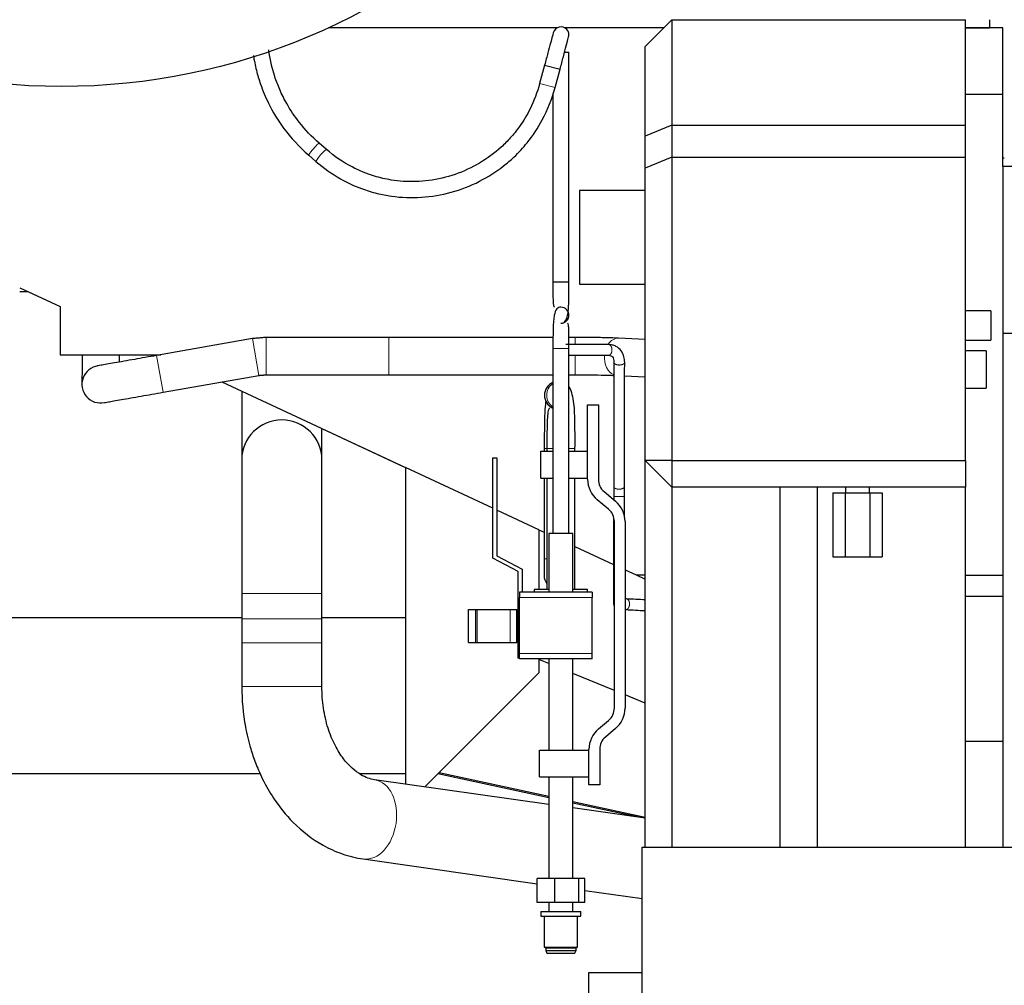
# Model space of a CAD drawing. Header units: inches. Extents: x 0 to 20790, y -12 to 14700.
# Tile 104 of 256: x 1746 to 2483, y 10383 to 11107. Entities that reach past the tile are written whole.
import ezdxf

# ---------------------------------------------------------------- set-up
doc = ezdxf.new("R2010")
doc.units = ezdxf.units.IN
doc.layers.add('1', color=7, linetype='Continuous', true_color=0xffffff)
doc.layers.add('254', color=7, linetype='Continuous', true_color=0xffffff)
doc.styles.add('latin_extended', font='simplex.shx')
doc.dimstyles.get("Standard").update_dxf_attribs({"dimtxt": 0.18, "dimasz": 0.18, "dimexe": 0.18, "dimexo": 0.0625, "dimgap": 0.09, "dimtad": 0, "dimtih": 1, "dimtoh": 1, "dimdec": 4, "dimzin": 0, "dimdsep": 46, "dimtxsty": 'Standard', "dimcen": 0.09, "dimadec": 0, "dimazin": 0, "dimtfac": 1, "dimtdec": 4, "dimtofl": 0, "dimtmove": 0, "dimatfit": 3, "dimfxl": 1, "dimtolj": 1, "dimtzin": 0, "dimarcsym": 0})

# ---------------------------------------------------------------- blocks, each defined once
blk = doc.blocks.new('_U4')
at = {"layer": '254', "color": 3, "linetype": 'Continuous', "lineweight": 13, "transparency": 16777216}
for p, q in [((1196.91, 10968.48), (1196.91, 7971.96)), ((8181.91, 9131.48), (8181.91, 7971.96)), ((1319.41, 8006.96), (8059.41, 8006.96))]:
    blk.add_line(p, q, dxfattribs=at)
at = {"layer": '254', "color": 3, "transparency": 16777216}
for points in [[(1319.41, 8027.37), (1319.41, 7986.54), (1196.91, 8006.96)], [(8059.41, 7986.54), (8059.41, 8027.37), (8181.91, 8006.96)]]:
    blk.add_solid(points, dxfattribs=at)
at = {"layer": 'Defpoints', "color": 0, "transparency": 16777216}
for p in [(1196.91, 11003.48), (8181.91, 9166.48), (8181.91, 8006.96)]:
    blk.add_point(p, dxfattribs=at)
at = {"layer": '254', "color": 2, "lineweight": 13, "transparency": 16777216, "insert": (4473.58, 8190.71), "char_height": 122.5, "attachment_point": 1, "style": 'latin_extended'}
blk.add_mtext('\\A1;6985', dxfattribs=at)

msp = doc.modelspace()

# ---------------------------------------------------------------- linework, layer by layer
at = {"layer": '1', "color": 2, "linetype": 'Continuous', "lineweight": 25}
for p, q in [((2233.915, 11106.981), (2213.915, 11086.981)), ((2233.915, 11106.981), (2453.915, 11106.981)), ((2233.915, 11106.981), (2233.915, 11027.981)), ((2279.915, 11107.063), (2279.915, 11106.981)), ((2453.915, 11027.981), (2453.915, 11106.981)), ((2471.915, 11107.063), (2471.915, 11100.981)), ((2148.216, 11100.98), (1976.799, 11100.98)), ((2227.907, 11100.98), (2153.6, 11100.98)), ((2481.915, 11100.98), (2453.914, 11100.98)), ((2453.915, 11100.981), (2471.915, 11100.981)), ((2481.915, 11050.98), (2481.915, 11100.98)), ((2153.663, 11082.619), (2156.915, 11082.619)), ((2156.915, 10910.619), (2156.915, 11082.619)), ((2213.915, 11019.697), (2213.915, 11086.981)), ((2138.649, 11073.024), (2134.966, 11059.28)), ((2138.649, 11073.024), (2150.24, 11069.918)), ((2146.557, 11056.174), (2150.24, 11069.918)), ((2144.915, 11052.022), (2144.915, 10910.619)), ((2481.915, 11050.98), (2453.914, 11050.98)), ((2481.915, 10996.979), (2481.915, 11050.98)), ((2233.915, 11027.981), (2213.915, 11019.697)), ((2233.915, 11027.981), (2453.915, 11027.981)), ((2233.915, 11027.981), (2233.915, 11003.981)), ((2453.915, 11003.981), (2453.915, 11027.981)), ((2213.915, 10995.697), (2213.915, 11019.697)), ((1975.309, 11009.849), (1969.921, 11014.534)), ((1962.047, 11005.479), (1967.434, 11000.794)), ((2233.915, 11003.981), (2213.915, 10995.697)), ((2233.915, 11003.981), (2453.915, 11003.981)), ((2233.915, 11003.981), (2233.915, 10776.712)), ((2453.915, 10776.712), (2453.915, 11003.981)), ((2481.913, 11003.48), (2482.907, 11003.48)), ((2213.915, 10776.712), (2213.915, 10995.697)), ((2505.673, 10996.98), (2481.915, 10996.98)), ((2481.915, 10996.98), (2481.915, 10871.98)), ((2164.915, 10978.98), (2164.915, 10908.98)), ((2213.915, 10978.98), (2164.915, 10978.98)), ((1745.608, 10906.226), (1775.915, 10892.093)), ((2144.915, 10910.619), (2150.915, 10910.619)), ((2150.915, 10910.619), (2156.915, 10910.619)), ((2164.915, 10908.98), (2213.915, 10908.98)), ((1745.608, 10903.325), (1751.816, 10903.325)), ((1751.816, 10903.325), (1775.918, 10892.086)), ((1775.915, 10892.093), (1775.915, 10855.98)), ((2150.915, 10891.62), (2150.915, 10891.62)), ((2472.915, 10888.981), (2472.915, 10866.981)), ((1919.862, 10868.084), (1848.088, 10855.428)), ((2213.915, 10867.484), (2193.998, 10868.376)), ((2505.673, 10871.98), (2481.915, 10871.98)), ((2481.915, 10871.98), (2481.915, 10487.017)), ((1775.915, 10855.98), (1851.218, 10855.98)), ((2469.415, 10858.98), (2453.915, 10858.98)), ((2469.415, 10858.98), (2469.415, 10830.98)), ((1852.95, 10827.854), (1924.724, 10840.509)), ((2198.614, 10840.141), (2213.917, 10839.455)), ((1897.006, 10835.622), (1911.914, 10828.67)), ((1897.012, 10835.622), (2034.424, 10771.543)), ((2453.915, 10830.98), (2469.415, 10830.98)), ((2170.915, 10818.344), (2178.915, 10818.344)), ((2170.915, 10762.67), (2170.915, 10818.344)), ((2178.915, 10818.344), (2178.915, 10762.67)), ((1971.912, 10800.692), (2032.681, 10772.355)), ((2135.915, 10783.619), (2144.915, 10783.619)), ((2135.915, 10763.619), (2135.915, 10783.619)), ((2138.404, 10785.632), (2138.402, 10783.619)), ((2140.414, 10785.619), (2140.414, 10783.618)), ((2156.914, 10783.619), (2170.915, 10783.619)), ((2161.414, 10783.618), (2161.414, 10785.619)), ((2099.915, 10778.619), (2102.915, 10778.619)), ((2099.915, 10703.619), (2099.915, 10778.619)), ((2102.915, 10778.619), (2102.915, 10705.43)), ((2213.915, 10487.011), (2213.915, 10776.712)), ((2233.915, 10776.712), (2213.915, 10776.712)), ((2213.915, 10776.712), (2233.915, 10756.712)), ((2233.915, 10776.712), (2453.915, 10776.712)), ((2233.915, 10776.712), (2233.915, 10756.712)), ((2453.915, 10776.712), (2453.915, 10756.712)), ((2034.424, 10771.543), (2034.424, 10534.297)), ((2099.914, 10741.003), (2034.424, 10771.543)), ((2135.915, 10763.619), (2144.915, 10763.619)), ((2138.377, 10763.618), (2138.301, 10703.134)), ((2140.414, 10763.618), (2140.415, 10680.121)), ((2156.914, 10763.619), (2170.915, 10763.619)), ((2161.415, 10680.121), (2161.414, 10763.618)), ((2183.201, 10753.478), (2191.771, 10746.287)), ((2233.915, 10756.712), (2233.915, 10487.013)), ((2453.915, 10756.712), (2233.915, 10756.712)), ((2354.44, 10752.481), (2363.677, 10752.481)), ((2354.44, 10752.481), (2354.44, 10704.481)), ((2363.677, 10752.481), (2382.152, 10752.481)), ((2363.677, 10752.481), (2363.677, 10704.481)), ((2382.152, 10752.481), (2391.39, 10752.481)), ((2382.152, 10752.481), (2382.152, 10704.481)), ((2391.39, 10752.481), (2391.39, 10704.481)), ((2453.915, 10487.013), (2453.915, 10756.712)), ((2186.628, 10740.159), (2178.059, 10747.349)), ((2134.424, 10724.91), (2102.914, 10739.604)), ((2190.915, 10591.158), (2190.915, 10730.966)), ((2198.915, 10730.966), (2198.915, 10591.158)), ((2134.424, 10724.91), (2138.326, 10723.09)), ((2134.424, 10724.91), (2134.424, 10680.118)), ((2159.915, 10722.119), (2141.915, 10722.119)), ((2141.915, 10722.119), (2141.915, 10678.117)), ((2159.915, 10678.117), (2159.915, 10722.119)), ((2161.415, 10712.323), (2190.353, 10698.828)), ((2118.915, 10693.619), (2099.915, 10703.619)), ((2102.915, 10705.43), (2121.915, 10695.43)), ((2354.44, 10704.481), (2363.677, 10704.481)), ((2363.677, 10704.481), (2382.152, 10704.481)), ((2382.152, 10704.481), (2391.39, 10704.481)), ((2118.915, 10628.619), (2118.915, 10693.619)), ((2121.915, 10695.43), (2121.915, 10678.119)), ((2198.914, 10694.836), (2207.182, 10690.98)), ((2207.179, 10690.982), (2213.914, 10687.841)), ((2207.182, 10690.98), (2213.916, 10690.98)), ((2481.915, 10690.631), (2453.914, 10690.631)), ((1911.915, 10677.152), (1911.915, 10658.152)), ((1971.915, 10658.152), (1971.915, 10677.152)), ((2119.915, 10678.119), (2119.915, 10674.119)), ((2174.415, 10678.119), (2119.915, 10678.119)), ((2130.915, 10680.119), (2130.915, 10678.119)), ((2141.914, 10680.119), (2130.915, 10680.119)), ((2170.915, 10680.119), (2159.916, 10680.119)), ((2170.915, 10678.119), (2170.915, 10680.119)), ((2174.415, 10678.119), (2174.415, 10674.119)), ((2119.915, 10632.119), (2119.915, 10674.119)), ((2174.415, 10632.119), (2174.415, 10674.119)), ((2453.915, 10674.981), (2481.915, 10674.981)), ((2081.785, 10665.026), (2087.285, 10665.026)), ((2081.785, 10640.367), (2081.785, 10665.026)), ((2087.285, 10640.367), (2087.285, 10665.026)), ((2087.285, 10665.026), (2088.285, 10665.026)), ((2088.285, 10665.026), (2112.915, 10665.026)), ((2112.915, 10665.026), (2117.915, 10665.026)), ((2117.915, 10640.367), (2117.915, 10665.026)), ((1911.914, 10658.795), (1680.087, 10658.795)), ((1911.915, 10658.152), (1911.915, 10640.152)), ((2034.422, 10658.795), (1971.915, 10658.795)), ((1971.915, 10640.152), (1971.915, 10658.152)), ((1911.915, 10640.152), (1911.915, 10607.346)), ((1971.915, 10607.346), (1971.915, 10640.152)), ((2081.785, 10640.367), (2087.285, 10640.367)), ((2087.285, 10640.367), (2088.285, 10640.367)), ((2088.285, 10640.367), (2112.915, 10640.367)), ((2112.915, 10640.367), (2117.915, 10640.367)), ((2119.915, 10628.119), (2119.915, 10632.119)), ((2174.415, 10628.119), (2174.415, 10632.119)), ((2119.915, 10628.619), (2118.915, 10628.619)), ((2174.415, 10628.119), (2119.915, 10628.119)), ((2134.424, 10628.12), (2134.424, 10617.541)), ((2141.921, 10624.527), (2134.429, 10627.602)), ((2141.915, 10628.12), (2141.915, 10559.619)), ((2159.915, 10559.619), (2159.915, 10628.12)), ((2049.094, 10532.211), (2134.424, 10617.541)), ((2190.921, 10604.419), (2159.923, 10617.14)), ((2213.921, 10594.981), (2198.919, 10601.137)), ((2179.059, 10575.614), (2186.628, 10581.965)), ((2191.771, 10575.837), (2184.201, 10569.486)), ((2453.915, 10566.481), (2481.915, 10566.481)), ((2134.915, 10539.619), (2134.915, 10559.619)), ((2134.915, 10559.619), (2171.915, 10559.619)), ((2171.915, 10533.619), (2171.915, 10560.293)), ((2179.915, 10560.293), (2179.915, 10533.619)), ((1925.706, 10541.931), (1563.72, 10541.931)), ((2034.423, 10541.931), (2000.413, 10541.931)), ((2141.911, 10519.01), (2011.36, 10537.577)), ((2141.921, 10523.925), (2058.744, 10541.86)), ((2141.921, 10524.87), (2059.644, 10542.761)), ((2134.915, 10539.619), (2171.915, 10539.619)), ((2141.915, 10539.619), (2141.915, 10463.619)), ((2159.915, 10463.619), (2159.915, 10539.619)), ((2179.915, 10533.619), (2171.915, 10533.619)), ((2213.913, 10508.77), (2159.913, 10516.45)), ((2213.921, 10509.213), (2159.923, 10520.955)), ((2208.914, 10509.48), (2159.923, 10520.044)), ((2211.695, 10487.01), (2503.695, 10487.01)), ((2211.695, 10337.01), (2211.695, 10487.01)), ((2002.912, 10478.175), (2133.145, 10459.653)), ((2146.417, 10463.619), (2133.147, 10463.619)), ((2133.147, 10445.619), (2133.147, 10463.619)), ((2164.184, 10463.619), (2146.417, 10463.619)), ((2146.417, 10445.619), (2146.417, 10463.619)), ((2168.682, 10463.619), (2164.184, 10463.619)), ((2164.184, 10445.619), (2164.184, 10463.619)), ((2168.682, 10445.619), (2168.682, 10463.619)), ((2168.68, 10454.599), (2211.693, 10448.482)), ((2146.417, 10445.619), (2133.147, 10445.619)), ((2141.915, 10445.619), (2141.915, 10438.819)), ((2164.184, 10445.619), (2146.417, 10445.619)), ((2159.915, 10438.819), (2159.915, 10445.619)), ((2168.682, 10445.619), (2164.184, 10445.619)), ((2135.915, 10438.819), (2150.915, 10438.819)), ((2135.915, 10438.819), (2135.915, 10435.319)), ((2135.915, 10435.319), (2150.915, 10435.319)), ((2138.415, 10435.319), (2138.415, 10412.119)), ((2150.915, 10438.819), (2165.915, 10438.819)), ((2150.915, 10435.319), (2165.915, 10435.319)), ((2163.415, 10412.119), (2163.415, 10435.319)), ((2165.915, 10435.319), (2165.915, 10438.819)), ((2138.415, 10412.119), (2150.915, 10412.119)), ((2138.415, 10412.119), (2139.615, 10411.619)), ((2139.615, 10411.619), (2150.915, 10411.619)), ((2139.615, 10411.619), (2139.615, 10409.619)), ((2150.915, 10412.119), (2163.415, 10412.119)), ((2150.915, 10411.619), (2162.215, 10411.619)), ((2162.215, 10411.619), (2163.415, 10412.119)), ((2162.215, 10409.619), (2162.215, 10411.619)), ((2139.615, 10409.619), (2150.915, 10409.619)), ((2139.615, 10409.619), (2140.415, 10407.619)), ((2140.415, 10407.619), (2150.915, 10407.619)), ((2150.915, 10409.619), (2162.215, 10409.619)), ((2150.915, 10407.619), (2161.415, 10407.619)), ((2161.415, 10407.619), (2162.215, 10409.619)), ((2171.915, 10360.48), (2171.915, 10392.981)), ((2171.915, 10392.981), (2211.694, 10392.981))]:
    msp.add_line(p, q, dxfattribs=at)
at = {"layer": '1', "color": 110, "linetype": 'Continuous', "lineweight": 13}
for p, q in [((2134.966, 11059.28), (2146.557, 11056.174)), ((1924.724, 10840.509), (1919.862, 10868.084)), ((1930.107, 10840.98), (1930.107, 10868.98)), ((2021.915, 10840.98), (2021.915, 10868.98)), ((2161.552, 10863.763), (2161.552, 10868.98)), ((1852.95, 10827.854), (1848.088, 10855.428)), ((2161.552, 10840.98), (2161.552, 10855.644)), ((1911.915, 10677.152), (1971.915, 10677.152)), ((2174.415, 10674.119), (2119.915, 10674.119)), ((2088.285, 10640.367), (2088.285, 10665.026)), ((2112.915, 10640.367), (2112.915, 10665.026)), ((1911.915, 10658.152), (1971.915, 10658.152)), ((1911.915, 10640.152), (1971.915, 10640.152)), ((2174.415, 10632.119), (2119.915, 10632.119)), ((1971.915, 10607.346), (1911.915, 10607.346))]:
    msp.add_line(p, q, dxfattribs=at)
at = {"layer": '1', "color": 2, "linetype": 'Continuous', "lineweight": 25}
msp.add_circle((1776.915, 11532.981), 476, dxfattribs=at)
for centre, radius, start, end in [((2150.915, 11095.618), 6, 356.349375, 180), ((2150.915, 10885.62), 6, 0, 90.084375), ((2150.915, 10885.62), 6, 0, 90), ((2150.915, 10885.62), 6, 269.994375, 0), ((2150.915, 10885.62), 6, 270.07875, 0), ((1806.203, 10833.827), 14, 98.316081, 281.966706), ((1941.915, 10777.152), 30, 0.0225, 180), ((2190.915, 10762.67), 20, 180, 230), ((2190.915, 10762.67), 12, 180, 230), ((2178.915, 10730.966), 20, 0, 50), ((2178.915, 10730.966), 12, 0, 50), ((2148.801, 10690.621), 10.5, 180.523125, 216.984375), ((2178.915, 10591.158), 12, 310, 0), ((2178.915, 10591.158), 20, 310, 0), ((2191.915, 10560.293), 20, 130, 180), ((2191.915, 10560.293), 12, 130, 180)]:
    msp.add_arc(centre, radius, start, end, dxfattribs=at)
at = {"layer": '1', "color": 110, "linetype": 'Continuous', "lineweight": 13}
for centre, major_axis, ratio, start_param, end_param in [((1965.984, 11010.006), (3.937, 4.528), 0.0921523, 0, 3.1415927), ((1971.371, 11005.321), (3.937, 4.528), 0.0921523, 0, 3.1354076), ((2193.372, 10854.39), (-0.627, -13.986), 0.7063969, 3.14162, 4.0128229), ((2150.915, 10860.619), (6, 0), 0.0000397, 3.1415927, 4.712389), ((2150.915, 10860.619), (6, 0), 0.0000397, 4.712389, 6.2831853), ((2193.372, 10854.39), (-0.627, -13.986), 0.7063969, 4.6534133, 6.059865), ((2150.74, 10825.619), (0, 10.5), 0.9999905, 0.6019095, 2.5437083), ((2148.904, 10785.619), (-10.5, 0.013), 0.0000531, 0, 0.6005357), ((2150.914, 10785.619), (10.5, 0), 0.0000482, 3.1416021, 4.0902555), ((2150.914, 10785.619), (10.5, 0), 0.0000482, 5.3268649, 6.283185), ((2148.801, 10703.121), (-10.5, 0.013), 0.0000531, 0, 0.6455979), ((2007.136, 10507.876), (4.224, 29.701), 0.6830231, 3.1404698, 6.2729322)]:
    msp.add_ellipse(centre, major_axis=major_axis, ratio=ratio, start_param=start_param, end_param=end_param, dxfattribs=at)
at = {"layer": '1', "color": 2, "linetype": 'Continuous', "lineweight": 25}
msp.add_ellipse((2149.079, 10825.619), major_axis=(0, 10.5), ratio=0.9999905, start_param=0.4091924, end_param=2.7257243, dxfattribs=at)
for points, knots in [([(2144.915, 11095.618), (2144.905, 11095.704), (2144.609, 11094.811), (2143.237, 11089.938), (2141.134, 11082.246), (2139.531, 11076.306), (2138.649, 11073.024)], [0, 0, 0, 0, 0.2445596, 0.4923557, 0.7441398, 1, 1, 1, 1]), ([(2150.24, 11069.918), (2151.136, 11073.269), (2152.801, 11079.529), (2155.046, 11088.067), (2156.561, 11093.966), (2156.902, 11095.449), (2156.915, 11095.618)], [0, 0, 0, 0, 0.2445069, 0.4928648, 0.7449338, 1, 1, 1, 1]), ([(1969.923, 11014.531), (1964.349, 11019.358), (1955.508, 11028.627), (1946.119, 11042.632), (1940.324, 11054.274), (1935.274, 11067.621), (1932.977, 11077.75), (1932.072, 11084.53)], [0, 0, 0, 0, 0.2686548, 0.4738384, 0.6190245, 0.7480904, 1, 1, 1, 1]), ([(1920.595, 11080.261), (1921.176, 11076.522), (1922.642, 11069.273), (1926.222, 11057.207), (1932.41, 11042.375), (1943.799, 11023.733), (1954.953, 11011.657), (1962.044, 11005.481)], [0, 0, 0, 0, 0.1299753, 0.2538323, 0.4326254, 0.6818645, 1, 1, 1, 1]), ([(1967.432, 11000.796), (1973.175, 10995.805), (1984.003, 10988.147), (1999.85, 10980.756), (2012.779, 10976.787), (2027.718, 10973.905), (2046.507, 10973.21), (2068.938, 10976.999), (2089.855, 10985.093), (2105.233, 10994.891), (2116.947, 11004.972), (2127.221, 11016.067), (2138.573, 11033.231), (2144.258, 11047.613), (2146.557, 11056.174)], [0, 0, 0, 0, 0.1007452, 0.1785975, 0.2334786, 0.2822035, 0.382765, 0.4842073, 0.5856439, 0.6816711, 0.7269949, 0.7924202, 0.8836443, 1, 1, 1, 1]), ([(2134.967, 11059.28), (2133.21, 11052.644), (2129.025, 11041.509), (2120.97, 11028.064), (2113.415, 11018.649), (2103.821, 11008.998), (2090.289, 10999.016), (2071.844, 10990.506), (2052.384, 10985.934), (2036.175, 10985.408), (2022.54, 10986.939), (2009.493, 10989.939), (1992.592, 10996.865), (1981.27, 11004.639), (1975.311, 11009.846)], [0, 0, 0, 0, 0.1014106, 0.1787765, 0.2335355, 0.2822167, 0.3827626, 0.4842496, 0.5857389, 0.681748, 0.7270253, 0.7923334, 0.8831036, 1, 1, 1, 1]), ([(2144.915, 10910.619), (2144.911, 10908.573), (2144.915, 10904.783), (2144.926, 10899.583), (2145.006, 10895.561), (2145.264, 10892.861), (2145.694, 10891.822), (2146.063, 10891.556), (2146.108, 10891.528)], [0, 0, 0, 0, 0.2240257, 0.4346259, 0.6307559, 0.8118758, 0.978023, 1, 1, 1, 1]), ([(2152.665, 10879.969), (2153.191, 10880.189), (2154.816, 10881.501), (2155.904, 10884.689), (2156.527, 10889.908), (2156.792, 10895.506), (2156.899, 10902.611), (2156.924, 10907.803), (2156.915, 10910.619)], [0, 0, 0, 0, 0.0767224, 0.3117024, 0.4578236, 0.6214846, 0.8023571, 1, 1, 1, 1]), ([(2150.915, 10891.62), (2150.313, 10891.586), (2149.049, 10891.373), (2147.033, 10889.795), (2145.925, 10886.551), (2145.302, 10881.331), (2145.038, 10875.733), (2144.931, 10868.627), (2144.906, 10863.435), (2144.915, 10860.619)], [0, 0, 0, 0, 0.0577506, 0.1369342, 0.3565882, 0.4931797, 0.6461679, 0.8152459, 1, 1, 1, 1]), ([(2156.915, 10860.619), (2156.918, 10862.666), (2156.914, 10866.455), (2156.904, 10871.656), (2156.824, 10875.678), (2156.566, 10878.378), (2156.136, 10879.418), (2155.767, 10879.684), (2155.721, 10879.712)], [0, 0, 0, 0, 0.2240197, 0.4346158, 0.6307418, 0.8118578, 0.9780019, 1, 1, 1, 1]), ([(2193.975, 10868.375), (2191.054, 10868.505), (2184.77, 10868.724), (2173.512, 10868.933), (2165.662, 10868.98), (2161.552, 10868.98)], [0, 0, 0, 0, 0.332426, 0.6638143, 1, 1, 1, 1]), ([(2198.638, 10850.277), (2198.625, 10851.769), (2198.218, 10854.829), (2196.147, 10859.209), (2192.894, 10862.033), (2189.444, 10863.381), (2187.499, 10863.616), (2186.475, 10863.624)], [0, 0, 0, 0, 0.1996062, 0.4381336, 0.7098921, 0.8542831, 1, 1, 1, 1]), ([(1792.424, 10855.904), (1792.419, 10855.377), (1792.387, 10852.224), (1792.334, 10846.922), (1792.275, 10841.077), (1792.22, 10835.626), (1792.204, 10834.025), (1792.204, 10833.968)], [0, 0, 0, 0, 0.0396057, 0.2397605, 0.4399154, 0.6359109, 1, 1, 1, 1]), ([(1848.088, 10855.428), (1842.304, 10854.408), (1833.954, 10852.936), (1823.512, 10851.094), (1816.364, 10849.833), (1810.528, 10848.802), (1805.049, 10847.834), (1803.398, 10847.541), (1803.3, 10847.523)], [0, 0, 0, 0, 0.2384817, 0.3671228, 0.4986725, 0.6304009, 0.7595672, 1, 1, 1, 1]), ([(1820.37, 10850.388), (1820.382, 10851.565), (1820.4, 10853.373), (1820.419, 10855.275), (1820.426, 10855.896)], [0, 0, 0, 0, 0.6782287, 1, 1, 1, 1]), ([(2186.564, 10855.625), (2187.258, 10855.623), (2188.43, 10855.398), (2189.656, 10854.466), (2190.444, 10852.827), (2190.631, 10851.256), (2190.638, 10850.314)], [0, 0, 0, 0, 0.2563364, 0.4963907, 0.7387119, 1, 1, 1, 1]), ([(2161.552, 10840.98), (2163.555, 10840.98), (2169.315, 10840.963), (2178.631, 10840.849), (2186.407, 10840.659), (2189.949, 10840.514), (2190.713, 10840.48)], [0, 0, 0, 0, 0.1857352, 0.5412256, 0.8962939, 1, 1, 1, 1]), ([(2161.414, 10785.619), (2161.517, 10792.127), (2161.378, 10804.043), (2161.043, 10820.082), (2159.004, 10828.663), (2157.126, 10831.811), (2156.984, 10832.035)], [0, 0, 0, 0, 0.3364832, 0.6565755, 0.9747748, 1, 1, 1, 1]), ([(1809.106, 10820.131), (1809.124, 10820.133), (1810.633, 10820.397), (1815.896, 10821.324), (1821.574, 10822.324), (1828.582, 10823.558), (1838.895, 10825.376), (1847.186, 10826.837), (1852.95, 10827.854)], [0, 0, 0, 0, 0.238563, 0.367225, 0.4987811, 0.6305013, 0.7596455, 1, 1, 1, 1]), ([(1911.915, 10828.444), (1911.915, 10826.398), (1911.915, 10818.504), (1911.915, 10805.937), (1911.915, 10792.946), (1911.915, 10783.664), (1911.915, 10778.3), (1911.915, 10777.161), (1911.915, 10777.152)], [0, 0, 0, 0, 0.0661878, 0.2604747, 0.4547616, 0.6450111, 0.8276669, 1, 1, 1, 1]), ([(2139.508, 10821.5), (2139.412, 10820.698), (2139.046, 10817.164), (2138.656, 10809.873), (2138.449, 10798.444), (2138.394, 10790.128), (2138.404, 10785.632)], [0, 0, 0, 0, 0.0845686, 0.362031, 0.6674247, 1, 1, 1, 1]), ([(2142.433, 10816.213), (2142.288, 10816.106), (2141.69, 10815.479), (2141.018, 10813.079), (2140.592, 10807.188), (2140.436, 10797.708), (2140.396, 10790.075), (2140.414, 10785.619)], [0, 0, 0, 0, 0.0496918, 0.2297873, 0.4471226, 0.7031778, 1, 1, 1, 1]), ([(1971.915, 10777.152), (1971.915, 10777.173), (1971.915, 10778.84), (1971.915, 10786.374), (1971.915, 10794.854), (1971.915, 10800.049), (1971.915, 10800.528)], [0, 0, 0, 0, 0.3218005, 0.647671, 0.9679726, 1, 1, 1, 1]), ([(1911.915, 10777.152), (1911.915, 10777.142), (1911.915, 10776.004), (1911.915, 10770.64), (1911.915, 10761.357), (1911.915, 10748.367), (1911.915, 10732.371), (1911.915, 10714.462), (1911.915, 10695.781), (1911.915, 10683.32), (1911.915, 10677.152)], [0, 0, 0, 0, 0.116516, 0.2400113, 0.3686408, 0.5, 0.6313592, 0.7599887, 0.883484, 1, 1, 1, 1]), ([(1971.915, 10677.152), (1971.915, 10681.916), (1971.915, 10691.966), (1971.915, 10707.761), (1971.915, 10724.447), (1971.915, 10741.014), (1971.915, 10756.026), (1971.915, 10767.93), (1971.915, 10775.463), (1971.915, 10777.131), (1971.915, 10777.152)], [0, 0, 0, 0, 0.0904377, 0.1930986, 0.3080064, 0.43433, 0.5701445, 0.7123835, 0.8570955, 1, 1, 1, 1]), ([(2314.915, 10756.706), (2314.915, 10745.341), (2314.915, 10719.051), (2314.915, 10680.534), (2314.915, 10643.855), (2314.915, 10614.594), (2314.915, 10585.213), (2314.915, 10548.778), (2314.915, 10514.43), (2314.915, 10492.43), (2314.915, 10487.011)], [0, 0, 0, 0, 0.1264231, 0.2924431, 0.4284463, 0.5344324, 0.6179254, 0.7552776, 0.9397178, 1, 1, 1, 1]), ([(2342.915, 10487.013), (2342.915, 10489.115), (2342.915, 10498.863), (2342.915, 10514.807), (2342.915, 10534.071), (2342.915, 10558.035), (2342.915, 10592.384), (2342.915, 10642.127), (2342.915, 10698.312), (2342.915, 10737.917), (2342.915, 10756.707)], [0, 0, 0, 0, 0.0233772, 0.1084395, 0.1773611, 0.2376596, 0.3750089, 0.5594507, 0.7909852, 1, 1, 1, 1]), ([(2138.301, 10703.134), (2138.3, 10701.413), (2138.297, 10698.241), (2138.298, 10694.012), (2138.301, 10691.193), (2138.302, 10690.56), (2138.302, 10690.53)], [0, 0, 0, 0, 0.2496483, 0.4995807, 0.7497127, 1, 1, 1, 1]), ([(2190.34, 10680.494), (2190.339, 10678.971), (2190.338, 10676.188), (2190.34, 10672.52), (2190.344, 10670.13), (2190.347, 10669.633), (2190.349, 10669.635)], [0, 0, 0, 0, 0.2521444, 0.5028939, 0.7521349, 1, 1, 1, 1]), ([(1911.915, 10607.346), (1911.936, 10597.062), (1913.365, 10581.369), (1917.905, 10562.46), (1921.507, 10551.83), (1924.551, 10544.29), (1928.745, 10535.17), (1936.678, 10521.32), (1951.212, 10503.319), (1969.087, 10489.615), (1987.291, 10481.435), (1997.519, 10478.951), (2002.903, 10478.176)], [0, 0, 0, 0, 0.1634382, 0.2561709, 0.3185573, 0.3512653, 0.3934622, 0.4861779, 0.6210732, 0.7953001, 0.8947943, 1, 1, 1, 1]), ([(2011.353, 10537.578), (2007.99, 10537.926), (2000.522, 10540.662), (1989.491, 10550.259), (1981.402, 10563.238), (1976.132, 10576.111), (1972.7, 10591.134), (1971.925, 10601.799), (1971.915, 10607.346)], [0, 0, 0, 0, 0.1907827, 0.4259228, 0.5600986, 0.7025915, 0.8504302, 1, 1, 1, 1])]:
    msp.add_open_spline(points, degree=3, knots=knots, dxfattribs=at)
for points, degree in [([(2472.915, 10888.981), (2466.581, 10888.981), (2460.248, 10888.981), (2453.914, 10888.981)], 3), ([(1930.107, 10868.98), (1919.862, 10868.084)], 1), ([(2021.915, 10868.98), (1930.107, 10868.98)], 1), ([(2144.948, 10868.98), (2021.915, 10868.98)], 1), ([(2161.552, 10868.98), (2156.902, 10868.98)], 1), ([(2144.915, 10860.619), (2144.915, 10722.12)], 1), ([(2186.475, 10863.624), (2154.621, 10863.624)], 1), ([(2156.915, 10722.12), (2156.915, 10860.619)], 1), ([(2453.915, 10866.981), (2460.248, 10866.981), (2466.582, 10866.981), (2472.915, 10866.981)], 3), ([(2156.915, 10855.625), (2186.564, 10855.625)], 1), ([(2190.638, 10850.314), (2190.403, 10757.268)], 1), ([(2198.403, 10757.231), (2198.638, 10850.277)], 1), ([(1924.724, 10840.509), (1930.107, 10840.98)], 1), ([(1930.107, 10840.98), (2021.915, 10840.98)], 1), ([(2021.915, 10840.98), (2144.913, 10840.98)], 1), ([(2156.913, 10840.98), (2161.552, 10840.98)], 1), ([(2190.403, 10757.265), (2190.396, 10753.802), (2190.395, 10749.813)], 2), ([(2198.394, 10749.806), (2198.396, 10753.783), (2198.403, 10757.233)], 2), ([(2363.915, 10756.713), (2363.915, 10755.302), (2363.915, 10753.891), (2363.915, 10752.481)], 3), ([(2381.914, 10752.481), (2381.914, 10753.891), (2381.914, 10755.302), (2381.914, 10756.713)], 3), ([(2190.395, 10749.813), (2190.393, 10747.443)], 1), ([(2198.382, 10734.121), (2198.394, 10749.806)], 1), ([(2190.382, 10733.591), (2190.34, 10680.494)], 1), ([(2199.957, 10673.059), (2199.569, 10673.081), (2199.2, 10673.102), (2198.852, 10673.122)], 3), ([(2213.916, 10672.269), (2209.263, 10672.533), (2204.61, 10672.796), (2199.957, 10673.059)], 3), ([(2198.869, 10665.108), (2199.074, 10665.097), (2199.285, 10665.085), (2199.502, 10665.072)], 3), ([(2199.502, 10665.072), (2204.306, 10664.8), (2209.111, 10664.529), (2213.916, 10664.257)], 3)]:
    msp.add_open_spline(points, degree=degree, dxfattribs=at)
at = {"layer": '1', "color": 110, "linetype": 'Continuous', "lineweight": 13}
msp.add_rational_spline([(2188.88, 10861.358), (2188.594, 10862.268), (2188.042, 10863.212), (2187.243, 10863.641), (2186.483, 10863.624)], [0.585786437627, 0.585786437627, 0.56870143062, 0.571133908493, 0.577408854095], degree=4, dxfattribs=at)
for points, weights, knots in [([(2186.556, 10855.625), (2186.855, 10855.632), (2187.146, 10855.707), (2187.416, 10855.845), (2188.489, 10856.633), (2189.397, 10858.084), (2189.282, 10860.083), (2188.88, 10861.358)], [0.577406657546, 0.57991875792, 0.583047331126, 0.585786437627, 0.585786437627, 0.552284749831, 0.585786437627, 0.585786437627], [0, 0, 0, 0, 0, 0.2223572, 0.2223572, 0.2223572, 1, 1, 1, 1, 1]), ([(2190.646, 10850.436), (2190.552, 10849.73), (2191.133, 10848.768), (2192.961, 10848.35), (2195.783, 10848.25), (2197.704, 10848.537), (2198.535, 10849.449), (2198.629, 10850.155)], [0.585786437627, 0.585786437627, 0.552284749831, 0.585786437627, 0.585786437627, 0.552284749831, 0.585786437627, 0.585786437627], [0, 0, 0, 0, 0, 0.5, 0.5, 0.5, 1, 1, 1, 1, 1]), ([(2190.404, 10757.282), (2190.386, 10756.583), (2191.043, 10755.69), (2192.779, 10755.302), (2195.548, 10755.204), (2197.47, 10755.491), (2198.3, 10756.403), (2198.394, 10757.109)], [0.585522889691, 0.582284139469, 0.554758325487, 0.585786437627, 0.585786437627, 0.552284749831, 0.585786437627, 0.585786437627], [0, 0, 0, 0, 0, 0.4904134, 0.4904134, 0.4904134, 1, 1, 1, 1, 1]), ([(2190.396, 10749.813), (2190.427, 10749.817), (2191.128, 10749.821), (2192.807, 10749.822), (2195.542, 10749.82), (2197.463, 10749.817), (2198.292, 10749.811), (2198.386, 10749.807)], [0.585109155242, 0.580313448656, 0.55630232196, 0.585786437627, 0.585786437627, 0.552284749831, 0.585786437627, 0.585786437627], [0, 0, 0, 0, 0, 0.4840374, 0.4840374, 0.4840374, 1, 1, 1, 1, 1]), ([(2199.479, 10665.074), (2199.479, 10665.074), (2199.479, 10665.074), (2199.479, 10665.074), (2200.375, 10665.01), (2201.608, 10665.63), (2202.173, 10667.473), (2202.261, 10668.885)], [0.585786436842, 0.585786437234, 0.585786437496, 0.585786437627, 0.585786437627, 0.552284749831, 0.585786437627, 0.585786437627], [0, 0, 0, 0, 0, 0.0000625, 0.0000625, 0.0000625, 1, 1, 1, 1, 1]), ([(2202.261, 10668.885), (2202.35, 10670.296), (2202.02, 10672.203), (2200.875, 10672.994), (2199.975, 10673.058), (2199.97, 10673.059), (2199.965, 10673.059), (2199.96, 10673.059)], [0.585786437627, 0.585786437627, 0.552284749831, 0.585786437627, 0.585786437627, 0.585785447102, 0.585783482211, 0.585780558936], [0, 0, 0, 0, 0, 0.9945919, 0.9945919, 0.9945919, 1, 1, 1, 1, 1])]:
    msp.add_rational_spline(points, weights, degree=4, knots=knots, dxfattribs=at)
at = {"layer": '1', "color": 2, "linetype": 'Continuous', "lineweight": 25}
msp.add_rational_spline([(2190.349, 10669.635), (2190.321, 10669.213), (2190.351, 10668.757), (2190.458, 10668.295), (2190.64, 10667.851)], [0.585786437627, 0.585786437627, 0.58278634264, 0.579479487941, 0.576947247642], degree=4, dxfattribs=at)

# ---------------------------------------------------------------- dimensions: what is measured, and where the dimension line sits
at = {"layer": '254', "color": 2, "linetype": 'Continuous', "lineweight": 13}
dim = msp.add_linear_dim(base=(8181.915, 8006.958), p1=(1196.915, 11003.48), p2=(8181.915, 9166.481), dimstyle='Standard', override={"dimscale": 35, "dimtxt": 3.5, "dimasz": 3.5, "dimexe": 1, "dimexo": 1, "dimgap": 1.75, "dimtad": 1, "dimtih": 1, "dimtoh": 0, "dimdec": 2, "dimlfac": 1, "dimzin": 8, "dimdsep": 46, "dimlunit": 2, "dimtxsty": 'latin_extended', "dimsah": 1, "dimse1": 0, "dimse2": 0, "dimsd1": 0, "dimsd2": 0, "dimclrd": 3, "dimclre": 3, "dimclrt": 2, "dimtol": 0, "dimtm": -0.1, "dimtfac": 0.714286, "dimtdec": 3, "dimtofl": 1, "dimtmove": 0, "dimtzin": 8, "dimlwd": 13, "dimlwe": 13}, dxfattribs=at)
dim.commit()
dim.dimension.update_dxf_attribs({"geometry": '_U4', "text_midpoint": (4689.415, 8006.958), "dimtype": 160})

doc.saveas('drawing.dxf')
